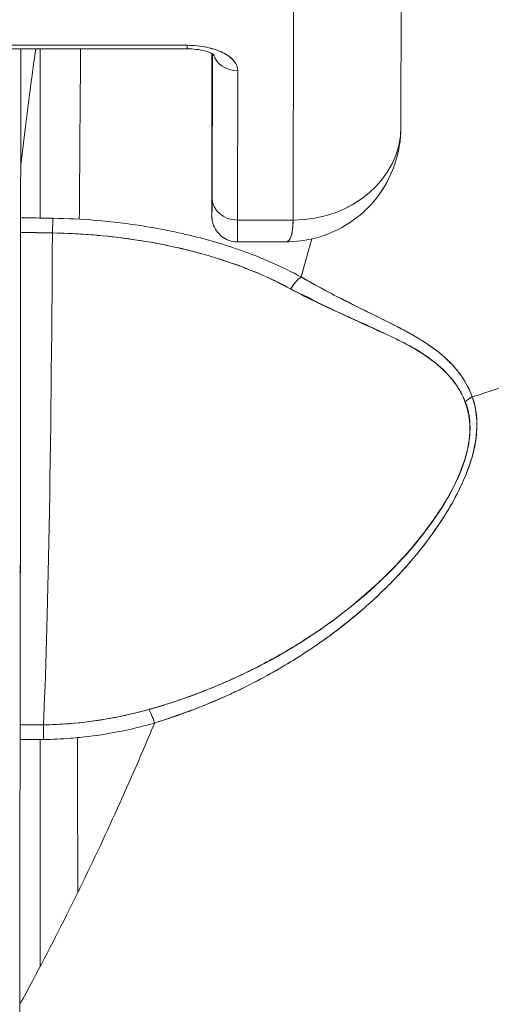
# Model space of a CAD drawing. Header units: inches. Extents: x 15 to 424, y 13 to 263.
# Tile 14 of 125: x 143.341 to 143.685, y 78.241 to 78.958. Entities that reach past the tile are written whole.
import ezdxf

# ---------------------------------------------------------------- set-up
doc = ezdxf.new("R2010")
doc.units = ezdxf.units.IN
doc.header["$LTSCALE"] = 26
doc.header["$MEASUREMENT"] = 0
doc.layers.add('Visible (ANSI)', color=7, linetype='Continuous', lineweight=5)
doc.layers.add('Visible Narrow (ANSI)', color=7, linetype='Continuous', lineweight=5)

msp = doc.modelspace()

# ---------------------------------------------------------------- linework, layer by layer
at = {"layer": 'Visible (ANSI)'}
for p, q in [((143.61966, 79.05683), (143.61927, 78.88027)), ((143.54058, 78.81225), (143.54097, 78.98942)), ((143.54097, 78.98942), (143.54058, 78.81225)), ((143.27392, 78.93714), (143.46329, 78.93714)), ((143.4633, 78.93962), (143.27393, 78.93962)), ((143.27393, 78.93962), (143.4633, 78.93962)), ((143.34198, 78.85015), (143.34198, 78.93714)), ((143.34198, 78.93714), (143.34198, 78.85015)), ((143.34211, 78.93714), (143.34211, 78.85232)), ((143.34211, 78.85232), (143.34211, 78.93714)), ((143.35607, 78.81375), (143.35607, 78.93714)), ((143.48129, 78.93293), (143.48134, 78.86474)), ((143.48134, 78.86474), (143.48129, 78.93293)), ((143.48151, 78.82828), (143.48174, 78.93337)), ((143.48174, 78.93337), (143.48151, 78.82828)), ((143.50003, 78.81225), (143.50027, 78.92111)), ((143.50027, 78.92111), (143.50003, 78.81225)), ((143.48134, 78.86472), (143.48134, 78.86474)), ((143.50003, 78.81225), (143.54058, 78.81225)), ((143.54058, 78.81225), (143.50003, 78.81225)), ((143.53524, 78.79643), (143.49995, 78.79643)), ((143.57301, 78.75632), (143.57301, 78.75636)), ((143.57301, 78.75636), (143.57301, 78.75632)), ((143.57338, 78.75613), (143.57338, 78.75617)), ((143.57338, 78.75617), (143.57338, 78.75613)), ((143.60179, 78.73205), (143.60179, 78.73232)), ((143.60179, 78.54693), (143.60179, 78.54694)), ((143.57338, 78.51388), (143.57338, 78.51392)), ((143.57338, 78.51392), (143.57338, 78.51388)), ((143.34152, 78.44433), (143.35855, 78.44433)), ((143.35607, 78.26803), (143.35607, 78.43369))]:
    msp.add_line(p, q, dxfattribs=at)
for centre, major_axis, ratio, start_param, end_param in [((143.46329, 78.95564), (0, -0.0185), 0.001274, 0, 0.523599), ((143.46329, 78.95564), (0, -0.0185), 0.001274, 0, 0.523599), ((143.46326, 78.92111), (0.03701, 0.00003), 0.5, 6.281715, 7.852511), ((143.48076, 78.69334), (0, -0.47918), 0.001274, 2.094395, 2.096042), ((143.50025, 78.93714), (-0.0185, 0.00004), 0.866025, 0.264148, 1.573343), ((143.50025, 78.93714), (-0.0185, 0.00004), 0.866025, 0.264148, 1.573343), ((143.54053, 78.88044), (0.07874, -0.00017), 0.866025, 4.714936, 6.283185), ((143.54052, 78.88045), (0.07874, -0.00017), 0.865825, 4.714938, 6.283125), ((143.48145, 78.91454), (0, -0.09961), 0.001274, 5.235988, 6.806784), ((143.38333, 78.84839), (0.04129, -0.00321), 0.679814, 3.116096, 3.193182), ((143.34321, 77.46919), (0, -1.68477), 0.001274, 3.751548, 3.788227), ((143.50001, 78.82828), (-0.0185, 0.00004), 0.866025, 0.002547, 1.573343), ((143.50001, 78.82828), (-0.0185, 0.00004), 0.866025, 0.002547, 1.573343), ((143.34194, 78.79781), (0, -0.02008), 0.001273, 3.788223, 4.444304), ((143.36555, 78.79758), (0.00038, 0.02008), 0.026519, 0.647121, 1.302759), ((143.36555, 78.79758), (-0.00038, -0.02007), 0.026516, 3.788619, 4.444286), ((143.49995, 78.91454), (0, -0.11811), 0.001274, 0.000001, 0.523581), ((143.49995, 78.91454), (0, -0.11811), 0.001274, 0, 0.523599), ((143.34123, 78.94913), (0, 0.55118), 0.001274, 3.554795, 4.444304), ((143.34115, 78.36058), (0.74124, 0.0007), 0.597038, 1.537862, 1.569209), ((143.34116, 78.36059), (0.74111, 0.0007), 0.597133, 1.537858, 1.569211), ((143.35384, 78.94913), (0, -0.55118), 0.021273, 0.413203, 1.302303), ((143.35384, 78.94913), (0, 0.55118), 0.021273, 3.555085, 4.443895), ((143.54646, 78.75528), (0.00952, 0.01768), 0.50087, 0.823462, 1.452989), ((143.54646, 78.75528), (-0.00952, -0.01768), 0.500869, 3.965055, 4.594582), ((143.67923, 78.67002), (0.01866, 0.00742), 0.770037, 1.695887, 2.013231), ((143.67922, 78.67002), (-0.01866, -0.00741), 0.770001, 4.837238, 5.154623), ((143.57327, 78.51927), (0, -0.06102), 0.001274, 1.4818, 1.482426), ((143.43961, 78.43763), (-0.00536, 0.01935), 0.114515, 5.109188, 5.871248), ((143.43961, 78.43763), (0.00536, -0.01935), 0.114515, 1.967597, 2.729657), ((143.34153, 78.42592), (0, -0.02008), 0.001275, 3.554684, 4.318925), ((143.3422, 79.88444), (-1.53263, -0.00539), 0.939643, 1.567049, 1.578163), ((143.35872, 78.42601), (0.00022, -0.02008), 0.00316, 1.964382, 2.728188), ((143.35872, 78.42601), (-0.00022, 0.02008), 0.00316, 5.105994, 5.86979), ((143.34146, 78.22535), (0.00002, 0.12731), 0.000143, 1.45, 1.497983)]:
    msp.add_ellipse(centre, major_axis=major_axis, ratio=ratio, start_param=start_param, end_param=end_param, dxfattribs=at)
for points, knots in [([(143.34211, 78.85232), (143.34338, 78.86327), (143.34466, 78.87394), (143.34595, 78.88433), (143.34724, 78.89472), (143.34855, 78.90483), (143.34987, 78.91467), (143.3509, 78.92232), (143.35194, 78.92981), (143.35299, 78.93714)], [0, 0, 0, 0, 0.3333333, 0.3333333, 0.3333333, 0.6666667, 0.6666667, 0.6666667, 0.9261524, 0.9261524, 0.9261524, 0.9261524]), ([(143.38473, 78.81287), (143.38474, 78.81551), (143.38476, 78.81815), (143.38478, 78.82079), (143.38506, 78.85945), (143.38536, 78.89828), (143.38569, 78.93714)], [0.6839093, 0.6839093, 0.6839093, 0.6839093, 0.6930743, 0.6930743, 0.6930743, 0.8270992, 0.8270992, 0.8270992, 0.8270992]), ([(143.46329, 78.93714), (143.46564, 78.93714), (143.46799, 78.93698), (143.47238, 78.93641), (143.47441, 78.936), (143.47786, 78.93506), (143.4793, 78.93453), (143.48144, 78.93357), (143.4822, 78.93313), (143.48307, 78.93253), (143.48327, 78.93234), (143.48327, 78.93234)], [4.713492, 4.713492, 4.713492, 4.713492, 4.967802, 4.967802, 5.215997, 5.215997, 5.446186, 5.446186, 5.650186, 5.650186, 5.82444, 5.82444, 5.82444, 5.82444]), ([(143.50027, 78.92111), (143.50021, 78.92364), (143.4993, 78.92597), (143.49747, 78.92818), (143.49565, 78.93039), (143.4929, 78.93247), (143.48945, 78.9342), (143.486, 78.93593), (143.48183, 78.9373), (143.47742, 78.93821), (143.47301, 78.93913), (143.46836, 78.93958), (143.4633, 78.93962)], [0, 0, 0, 0, 0.25, 0.25, 0.25, 0.5, 0.5, 0.5, 0.75, 0.75, 0.75, 1, 1, 1, 1]), ([(143.67124, 78.68335), (143.67325, 78.68397), (143.67525, 78.6846), (143.67725, 78.68524), (143.68344, 78.68722), (143.68957, 78.68933), (143.69564, 78.69155), (143.70174, 78.69378), (143.70778, 78.69613), (143.71372, 78.6986), (143.71971, 78.70108), (143.72561, 78.70367), (143.73141, 78.70637), (143.73362, 78.70741), (143.73582, 78.70846), (143.73801, 78.70952), (143.74737, 78.71408), (143.75643, 78.71893), (143.76517, 78.72402), (143.7706, 78.72719), (143.77591, 78.73045), (143.78108, 78.73381), (143.78627, 78.73718), (143.79132, 78.74064), (143.79623, 78.74419), (143.80114, 78.74775), (143.80591, 78.75139), (143.81054, 78.75512), (143.81516, 78.75884), (143.81963, 78.76264), (143.82396, 78.76652), (143.83093, 78.77278), (143.83753, 78.77925), (143.84373, 78.78592), (143.84515, 78.78745), (143.84655, 78.78899), (143.84793, 78.79054), (143.85516, 78.79866), (143.86179, 78.80707), (143.86781, 78.81571), (143.87186, 78.82153), (143.87562, 78.82745), (143.87909, 78.83345), (143.88062, 78.8361), (143.8821, 78.83877), (143.88351, 78.84146), (143.88795, 78.84988), (143.89181, 78.85845), (143.89509, 78.86719), (143.89731, 78.87311), (143.89926, 78.8791), (143.90094, 78.88515), (143.9016, 78.88754), (143.90222, 78.88994), (143.90279, 78.89234), (143.9047, 78.90033), (143.9061, 78.90839), (143.90701, 78.91639), (143.90787, 78.92398), (143.90828, 78.93152), (143.90827, 78.93886)], [0, 0, 0, 0, 0.014459, 0.014459, 0.014459, 0.059138, 0.059138, 0.059138, 0.104088, 0.104088, 0.104088, 0.149346, 0.149346, 0.149346, 0.166667, 0.166667, 0.166667, 0.24084, 0.24084, 0.24084, 0.286952, 0.286952, 0.286952, 0.333189, 0.333189, 0.333189, 0.379462, 0.379462, 0.379462, 0.425634, 0.425634, 0.425634, 0.5, 0.5, 0.5, 0.517058, 0.517058, 0.517058, 0.606463, 0.606463, 0.606463, 0.666667, 0.666667, 0.666667, 0.693307, 0.693307, 0.693307, 0.776792, 0.776792, 0.776792, 0.833333, 0.833333, 0.833333, 0.855634, 0.855634, 0.855634, 0.929684, 0.929684, 0.929684, 1, 1, 1, 1]), ([(143.90827, 78.93886), (143.90828, 78.93152), (143.90787, 78.92398), (143.90701, 78.91639), (143.9061, 78.90839), (143.9047, 78.90034), (143.90279, 78.89234), (143.90222, 78.88996), (143.90161, 78.88758), (143.90096, 78.88521), (143.89928, 78.87914), (143.89732, 78.87313), (143.89509, 78.86719), (143.89181, 78.85845), (143.88795, 78.84987), (143.88351, 78.84146), (143.8821, 78.83877), (143.88062, 78.83611), (143.87909, 78.83345), (143.87562, 78.82745), (143.87186, 78.82153), (143.86781, 78.81571), (143.86179, 78.80707), (143.85516, 78.79867), (143.84793, 78.79054), (143.84655, 78.78899), (143.84515, 78.78745), (143.84374, 78.78593), (143.83754, 78.77926), (143.83094, 78.77278), (143.82396, 78.76652), (143.8153, 78.75876), (143.80607, 78.75131), (143.79627, 78.74422), (143.78645, 78.73712), (143.77606, 78.73037), (143.76517, 78.72402), (143.75643, 78.71892), (143.74736, 78.71408), (143.738, 78.70952), (143.73582, 78.70845), (143.73362, 78.70741), (143.73141, 78.70637), (143.72561, 78.70367), (143.71971, 78.70108), (143.71372, 78.6986), (143.70778, 78.69613), (143.70174, 78.69378), (143.69564, 78.69155), (143.68957, 78.68933), (143.68344, 78.68722), (143.67725, 78.68524), (143.67525, 78.6846), (143.67325, 78.68397), (143.67124, 78.68335)], [0, 0, 0, 0, 0.070424, 0.070424, 0.070424, 0.144534, 0.144534, 0.144534, 0.166667, 0.166667, 0.166667, 0.223344, 0.223344, 0.223344, 0.306735, 0.306735, 0.306735, 0.333333, 0.333333, 0.333333, 0.393546, 0.393546, 0.393546, 0.482972, 0.482972, 0.482972, 0.5, 0.5, 0.5, 0.574384, 0.574384, 0.574384, 0.666667, 0.666667, 0.666667, 0.759127, 0.759127, 0.759127, 0.833333, 0.833333, 0.833333, 0.850626, 0.850626, 0.850626, 0.89589, 0.89589, 0.89589, 0.940848, 0.940848, 0.940848, 0.985537, 0.985537, 0.985537, 1, 1, 1, 1]), ([(143.61927, 78.88033), (143.61926, 78.87087), (143.61766, 78.86126), (143.61152, 78.84364), (143.607, 78.83535), (143.59582, 78.82118), (143.58911, 78.81504), (143.57434, 78.80535), (143.5661, 78.80168), (143.55033, 78.79741), (143.54271, 78.79642), (143.53519, 78.79641)], [0, 0, 0, 0, 0.073144, 0.073144, 0.1436616, 0.1436616, 0.2117393, 0.2117393, 0.279548, 0.279548, 0.3380575, 0.3380575, 0.3380575, 0.3380575]), ([(143.48151, 78.82828), (143.4815, 78.82297), (143.48149, 78.81926), (143.48147, 78.81711), (143.48146, 78.81497), (143.48145, 78.8144), (143.48143, 78.81548), (143.48142, 78.81656), (143.48141, 78.81928), (143.48139, 78.82355), (143.48138, 78.82781), (143.48137, 78.83362), (143.48136, 78.84053), (143.48135, 78.84745), (143.48134, 78.85547), (143.48134, 78.86474)], [0, 0, 0, 0, 0.2, 0.2, 0.2, 0.4, 0.4, 0.4, 0.6, 0.6, 0.6, 0.8, 0.8, 0.8, 1, 1, 1, 1]), ([(143.49995, 78.79643), (143.49795, 78.79643), (143.49592, 78.79676), (143.49217, 78.79803), (143.49039, 78.79897), (143.48725, 78.80134), (143.48585, 78.80279), (143.48362, 78.80602), (143.48275, 78.80784), (143.48193, 78.81062), (143.48174, 78.81156), (143.48159, 78.81263), (143.48157, 78.81282), (143.48153, 78.81314), (143.48152, 78.81328), (143.48149, 78.81358), (143.48148, 78.81373), (143.48147, 78.81398), (143.48146, 78.81407), (143.48146, 78.81429), (143.48145, 78.81438), (143.48144, 78.81464), (143.48144, 78.81476), (143.48143, 78.81527), (143.48143, 78.81568), (143.48141, 78.81802), (143.4814, 78.82118), (143.48138, 78.83057), (143.48137, 78.83719), (143.48135, 78.8509), (143.48134, 78.85758), (143.48134, 78.86472)], [0, 0, 0, 0, 0.0152437, 0.0152437, 0.0302108, 0.0302108, 0.0451875, 0.0451875, 0.0601581, 0.0601581, 0.0673092, 0.0673092, 0.0689264, 0.0689264, 0.0702228, 0.0702228, 0.0721464, 0.0721464, 0.074147, 0.074147, 0.0775296, 0.0775296, 0.0857864, 0.0857864, 0.110542, 0.110542, 0.1855583, 0.1855583, 0.2684918, 0.2684918, 0.3313559, 0.3313559, 0.3313559, 0.3313559]), ([(143.34192, 78.81383), (143.34192, 78.81289), (143.34192, 78.81187), (143.34192, 78.81076), (143.34192, 78.80965), (143.34191, 78.80845), (143.34191, 78.80718), (143.34191, 78.80591), (143.34191, 78.80456), (143.34191, 78.80313)], [0, 0, 0, 0, 0.333333, 0.333333, 0.333333, 0.666667, 0.666667, 0.666667, 1, 1, 1, 1]), ([(143.36554, 78.81361), (143.36383, 78.81364), (143.36213, 78.81367), (143.36042, 78.81369), (143.35425, 78.81379), (143.34809, 78.81383), (143.34192, 78.81383)], [0, 0, 0, 0, 0.216888, 0.216888, 0.216888, 1, 1, 1, 1]), ([(143.54643, 78.7708), (143.53299, 78.77813), (143.51824, 78.78465), (143.5024, 78.79024), (143.49948, 78.79127), (143.49652, 78.79227), (143.49352, 78.79324), (143.48022, 78.79755), (143.46622, 78.80121), (143.45172, 78.8042), (143.44527, 78.80553), (143.43871, 78.80672), (143.43208, 78.80778), (143.42047, 78.80963), (143.40862, 78.81105), (143.3966, 78.81203), (143.38635, 78.81288), (143.37598, 78.8134), (143.36554, 78.81361)], [0, 0, 0, 0, 0.281412, 0.281412, 0.281412, 0.333333, 0.333333, 0.333333, 0.563955, 0.563955, 0.563955, 0.666667, 0.666667, 0.666667, 0.846576, 0.846576, 0.846576, 1, 1, 1, 1]), ([(143.53523, 78.79641), (143.53562, 78.79642), (143.53599, 78.79649), (143.53633, 78.79662), (143.53789, 78.79724), (143.53893, 78.79912), (143.53959, 78.80189), (143.53972, 78.80246), (143.53984, 78.80307), (143.53994, 78.80372), (143.54034, 78.80617), (143.54051, 78.80912), (143.54058, 78.81225)], [0.6280519, 0.6280519, 0.6280519, 0.6280519, 0.6650279, 0.6650279, 0.6650279, 0.8333333, 0.8333333, 0.8333333, 0.8681604, 0.8681604, 0.8681604, 0.9997913, 0.9997913, 0.9997913, 0.9997913]), ([(143.54058, 78.81225), (143.54055, 78.80726), (143.5401, 78.80335), (143.53926, 78.80067), (143.53842, 78.798), (143.53717, 78.79656), (143.53548, 78.79644), (143.5354, 78.79643), (143.53532, 78.79643), (143.53524, 78.79643)], [0.0000104, 0.0000104, 0.0000104, 0.0000104, 0.1666667, 0.1666667, 0.1666667, 0.3333333, 0.3333333, 0.3333333, 0.3411809, 0.3411809, 0.3411809, 0.3411809]), ([(143.34191, 78.80313), (143.3419, 78.77154), (143.34189, 78.74118), (143.34187, 78.71176), (143.34185, 78.68234), (143.34183, 78.65387), (143.3418, 78.62721), (143.34178, 78.60054), (143.34175, 78.57569), (143.34172, 78.55288), (143.34169, 78.53008), (143.34166, 78.50932), (143.34163, 78.49117), (143.34159, 78.47301), (143.34155, 78.45745), (143.34152, 78.44431)], [0, 0, 0, 0, 0.2, 0.2, 0.2, 0.4, 0.4, 0.4, 0.6, 0.6, 0.6, 0.8, 0.8, 0.8, 1, 1, 1, 1]), ([(143.36514, 78.80291), (143.37511, 78.80272), (143.38507, 78.80222), (143.39496, 78.80141), (143.41294, 78.79995), (143.43069, 78.79746), (143.44788, 78.79394), (143.46473, 78.7905), (143.48104, 78.78607), (143.49651, 78.78064), (143.51151, 78.77537), (143.5257, 78.76918), (143.53878, 78.7621)], [0, 0, 0, 0, 0.15805, 0.15805, 0.15805, 0.445483, 0.445483, 0.445483, 0.727137, 0.727137, 0.727137, 1, 1, 1, 1]), ([(143.36514, 78.80291), (143.38711, 78.80244), (143.40853, 78.8006), (143.42919, 78.79733), (143.44984, 78.79406), (143.46973, 78.78936), (143.48814, 78.78345), (143.50654, 78.77755), (143.52346, 78.77043), (143.53878, 78.7621)], [0, 0, 0, 0, 0.333333, 0.333333, 0.333333, 0.666667, 0.666667, 0.666667, 1, 1, 1, 1]), ([(143.67124, 78.68335), (143.67089, 78.68429), (143.67053, 78.68523), (143.67014, 78.68616), (143.66905, 78.68876), (143.66778, 78.69133), (143.66631, 78.69386), (143.66477, 78.69652), (143.66301, 78.69914), (143.66101, 78.7017), (143.65963, 78.70347), (143.65813, 78.70522), (143.65652, 78.70694), (143.65569, 78.70782), (143.65483, 78.7087), (143.65394, 78.70956), (143.65119, 78.71224), (143.64816, 78.71484), (143.64485, 78.71736), (143.64137, 78.72001), (143.63758, 78.72258), (143.63352, 78.72509), (143.63227, 78.72586), (143.63099, 78.72663), (143.62969, 78.72739), (143.62656, 78.72923), (143.62328, 78.73105), (143.61986, 78.73286), (143.61483, 78.73552), (143.6095, 78.73818), (143.60391, 78.74094), (143.60014, 78.7428), (143.59625, 78.7447), (143.59224, 78.74667), (143.58999, 78.74778), (143.5877, 78.74891), (143.58539, 78.75006), (143.57899, 78.75324), (143.57233, 78.75662), (143.56545, 78.76027), (143.55927, 78.76354), (143.55292, 78.76702), (143.54643, 78.7708)], [0, 0, 0, 0, 0.028646, 0.028646, 0.028646, 0.108264, 0.108264, 0.108264, 0.191862, 0.191862, 0.191862, 0.25, 0.25, 0.25, 0.279904, 0.279904, 0.279904, 0.37246, 0.37246, 0.37246, 0.469969, 0.469969, 0.469969, 0.5, 0.5, 0.5, 0.572304, 0.572304, 0.572304, 0.678496, 0.678496, 0.678496, 0.75, 0.75, 0.75, 0.790087, 0.790087, 0.790087, 0.900698, 0.900698, 0.900698, 1, 1, 1, 1]), ([(143.67124, 78.68335), (143.66856, 78.69094), (143.6644, 78.69774), (143.65926, 78.70385), (143.65919, 78.70393), (143.65912, 78.70402), (143.65904, 78.7041), (143.65428, 78.70972), (143.64867, 78.71474), (143.64201, 78.7195), (143.64156, 78.71982), (143.6411, 78.72014), (143.64063, 78.72046), (143.63807, 78.72224), (143.63534, 78.72399), (143.63248, 78.72572), (143.63054, 78.72689), (143.62853, 78.72806), (143.62645, 78.72922), (143.62282, 78.73126), (143.61901, 78.73329), (143.61502, 78.73534), (143.614, 78.73586), (143.61296, 78.73639), (143.61192, 78.73692), (143.60749, 78.73916), (143.60287, 78.74145), (143.59804, 78.74382), (143.59371, 78.74595), (143.58921, 78.74816), (143.58458, 78.75048), (143.58416, 78.75069), (143.58373, 78.7509), (143.58331, 78.75112), (143.57947, 78.75305), (143.57552, 78.75505), (143.57149, 78.75714), (143.56724, 78.75935), (143.56289, 78.76165), (143.55846, 78.76407), (143.55452, 78.76622), (143.55051, 78.76846), (143.54643, 78.7708)], [0, 0, 0, 0, 0.2, 0.2, 0.2, 0.202822, 0.202822, 0.202822, 0.387433, 0.387433, 0.387433, 0.4, 0.4, 0.4, 0.469613, 0.469613, 0.469613, 0.517, 0.517, 0.517, 0.6, 0.6, 0.6, 0.621251, 0.621251, 0.621251, 0.71154, 0.71154, 0.71154, 0.792621, 0.792621, 0.792621, 0.8, 0.8, 0.8, 0.866842, 0.866842, 0.866842, 0.937291, 0.937291, 0.937291, 1, 1, 1, 1]), ([(143.53878, 78.7621), (143.5454, 78.75851), (143.55202, 78.75519), (143.55857, 78.75203), (143.56553, 78.74868), (143.57243, 78.74552), (143.57921, 78.74247), (143.58568, 78.73955), (143.59205, 78.73673), (143.59825, 78.73393), (143.60382, 78.73141), (143.60924, 78.72891), (143.61445, 78.72628), (143.61487, 78.72608), (143.61528, 78.72587), (143.61568, 78.72566), (143.62, 78.72346), (143.62418, 78.72124), (143.62818, 78.71893), (143.63215, 78.71664), (143.63594, 78.71425), (143.63951, 78.71171), (143.64273, 78.70942), (143.64576, 78.707), (143.64858, 78.70444), (143.65113, 78.70211), (143.6535, 78.69967), (143.65567, 78.69709), (143.65764, 78.69475), (143.65944, 78.69231), (143.66105, 78.68975), (143.66251, 78.68742), (143.66382, 78.68501), (143.66496, 78.68249), (143.66535, 78.68161), (143.66573, 78.68073), (143.66608, 78.67983)], [0, 0, 0, 0, 0.123264, 0.123264, 0.123264, 0.254167, 0.254167, 0.254167, 0.37913, 0.37913, 0.37913, 0.491157, 0.491157, 0.491157, 0.5, 0.5, 0.5, 0.593399, 0.593399, 0.593399, 0.686267, 0.686267, 0.686267, 0.770296, 0.770296, 0.770296, 0.846506, 0.846506, 0.846506, 0.915548, 0.915548, 0.915548, 0.978208, 0.978208, 0.978208, 1, 1, 1, 1]), ([(143.53878, 78.7621), (143.5558, 78.75373), (143.57117, 78.74601), (143.58535, 78.73947), (143.59953, 78.73292), (143.61252, 78.72754), (143.62361, 78.72166), (143.6347, 78.71577), (143.64389, 78.70939), (143.65094, 78.70242), (143.658, 78.69545), (143.66293, 78.68788), (143.66608, 78.67983)], [0, 0, 0, 0, 0.25, 0.25, 0.25, 0.5, 0.5, 0.5, 0.75, 0.75, 0.75, 1, 1, 1, 1]), ([(143.66608, 78.67983), (143.66804, 78.67483), (143.66925, 78.66936), (143.66955, 78.6635), (143.66981, 78.65852), (143.6694, 78.65325), (143.66839, 78.64783), (143.66793, 78.64536), (143.66734, 78.64286), (143.66663, 78.64032), (143.66421, 78.63171), (143.66035, 78.62282), (143.65565, 78.61405), (143.65513, 78.61308), (143.65459, 78.6121), (143.65405, 78.61113), (143.64944, 78.60289), (143.64405, 78.59478), (143.63812, 78.58689), (143.63102, 78.57743), (143.62316, 78.5683), (143.61471, 78.55956), (143.60921, 78.55387), (143.60345, 78.54835), (143.59747, 78.543), (143.59323, 78.5392), (143.58889, 78.53551), (143.58447, 78.5319), (143.57386, 78.52327), (143.56274, 78.51519), (143.55121, 78.50769), (143.54168, 78.50149), (143.53187, 78.49568), (143.52182, 78.49028), (143.52089, 78.48978), (143.51997, 78.48929), (143.51904, 78.4888), (143.50921, 78.48362), (143.49915, 78.47882), (143.48891, 78.47443), (143.47973, 78.47049), (143.47041, 78.46687), (143.46098, 78.46358), (143.4526, 78.46066), (143.44413, 78.458), (143.43559, 78.45561)], [0, 0, 0, 0, 0.067597, 0.067597, 0.067597, 0.125, 0.125, 0.125, 0.151167, 0.151167, 0.151167, 0.240091, 0.240091, 0.240091, 0.25, 0.25, 0.25, 0.333853, 0.333853, 0.333853, 0.434449, 0.434449, 0.434449, 0.5, 0.5, 0.5, 0.546484, 0.546484, 0.546484, 0.657929, 0.657929, 0.657929, 0.75, 0.75, 0.75, 0.758447, 0.758447, 0.758447, 0.848119, 0.848119, 0.848119, 0.928517, 0.928517, 0.928517, 1, 1, 1, 1]), ([(143.66608, 78.67983), (143.66851, 78.67424), (143.66965, 78.66785), (143.66963, 78.66073), (143.6696, 78.65361), (143.6684, 78.64576), (143.66572, 78.63724), (143.66304, 78.62872), (143.65889, 78.61954), (143.65338, 78.60996), (143.64788, 78.60038), (143.64103, 78.59042), (143.63292, 78.58031), (143.62481, 78.57019), (143.61545, 78.55994), (143.60474, 78.54973), (143.59403, 78.53951), (143.58197, 78.52934), (143.56818, 78.51932), (143.55438, 78.50929), (143.53881, 78.49948), (143.52331, 78.49108), (143.5078, 78.48268), (143.49239, 78.47564), (143.4777, 78.46981), (143.46301, 78.46398), (143.44906, 78.45933), (143.43559, 78.45561)], [0, 0, 0, 0, 0.111111, 0.111111, 0.111111, 0.222222, 0.222222, 0.222222, 0.333333, 0.333333, 0.333333, 0.444444, 0.444444, 0.444444, 0.555556, 0.555556, 0.555556, 0.666667, 0.666667, 0.666667, 0.777778, 0.777778, 0.777778, 0.888889, 0.888889, 0.888889, 1, 1, 1, 1]), ([(143.43958, 78.44568), (143.45364, 78.45015), (143.46854, 78.45544), (143.48346, 78.46175), (143.48806, 78.4637), (143.49266, 78.46574), (143.49725, 78.46789), (143.50115, 78.46971), (143.50503, 78.47161), (143.50889, 78.47356), (143.51833, 78.47835), (143.52759, 78.4835), (143.53643, 78.48883), (143.54202, 78.4922), (143.54745, 78.49564), (143.55265, 78.4991), (143.55649, 78.50166), (143.56021, 78.50423), (143.56381, 78.5068), (143.56442, 78.50724), (143.56502, 78.50767), (143.56561, 78.5081), (143.57661, 78.51606), (143.58652, 78.52413), (143.59564, 78.53231), (143.59601, 78.53264), (143.59638, 78.53297), (143.59674, 78.5333), (143.60728, 78.54282), (143.61678, 78.55251), (143.62516, 78.56213), (143.627, 78.56424), (143.6288, 78.56636), (143.63054, 78.56846), (143.63148, 78.5696), (143.6324, 78.57074), (143.63331, 78.57188), (143.64056, 78.58093), (143.64684, 78.58987), (143.65218, 78.59857), (143.65305, 78.59998), (143.65389, 78.60139), (143.65471, 78.6028), (143.66095, 78.61346), (143.66579, 78.62371), (143.66907, 78.63323), (143.66921, 78.63363), (143.66935, 78.63402), (143.66948, 78.63442), (143.67276, 78.64428), (143.67436, 78.65332), (143.67461, 78.66148), (143.67485, 78.66963), (143.67374, 78.6769), (143.67124, 78.68335)], [0, 0, 0, 0, 0.095523, 0.095523, 0.095523, 0.125, 0.125, 0.125, 0.150006, 0.150006, 0.150006, 0.211266, 0.211266, 0.211266, 0.25, 0.25, 0.25, 0.278579, 0.278579, 0.278579, 0.283368, 0.283368, 0.283368, 0.371453, 0.371453, 0.371453, 0.375, 0.375, 0.375, 0.477463, 0.477463, 0.477463, 0.5, 0.5, 0.5, 0.512193, 0.512193, 0.512193, 0.609209, 0.609209, 0.609209, 0.625, 0.625, 0.625, 0.744987, 0.744987, 0.744987, 0.75, 0.75, 0.75, 0.875, 0.875, 0.875, 1, 1, 1, 1]), ([(143.43958, 78.44568), (143.44843, 78.44838), (143.45703, 78.45131), (143.46535, 78.45444), (143.47516, 78.45813), (143.4846, 78.46207), (143.49364, 78.46622), (143.49703, 78.46777), (143.50036, 78.46935), (143.50364, 78.47095), (143.51072, 78.47442), (143.51755, 78.478), (143.52413, 78.48167), (143.53561, 78.48808), (143.54634, 78.49476), (143.55637, 78.50162), (143.56866, 78.51003), (143.57991, 78.51871), (143.59016, 78.52751), (143.59308, 78.53001), (143.59592, 78.53253), (143.59867, 78.53505), (143.60655, 78.54225), (143.61376, 78.5495), (143.62036, 78.55674), (143.62418, 78.56093), (143.6278, 78.56512), (143.63122, 78.56929), (143.63566, 78.57472), (143.63975, 78.58011), (143.64351, 78.58545), (143.64762, 78.59128), (143.65134, 78.59704), (143.65464, 78.60269), (143.65687, 78.60649), (143.6589, 78.61023), (143.66076, 78.61391), (143.66419, 78.6207), (143.667, 78.62726), (143.66915, 78.63347), (143.6701, 78.63622), (143.67092, 78.63889), (143.67162, 78.64151), (143.67336, 78.64803), (143.67434, 78.65421), (143.67456, 78.66016), (143.67463, 78.66212), (143.67463, 78.66406), (143.67455, 78.66597), (143.67427, 78.67216), (143.67312, 78.67802), (143.67124, 78.68335)], [0, 0, 0, 0, 0.047704, 0.047704, 0.047704, 0.103949, 0.103949, 0.103949, 0.125, 0.125, 0.125, 0.170549, 0.170549, 0.170549, 0.25, 0.25, 0.25, 0.347289, 0.347289, 0.347289, 0.375, 0.375, 0.375, 0.454119, 0.454119, 0.454119, 0.5, 0.5, 0.5, 0.559712, 0.559712, 0.559712, 0.625, 0.625, 0.625, 0.668948, 0.668948, 0.668948, 0.75, 0.75, 0.75, 0.785781, 0.785781, 0.785781, 0.875, 0.875, 0.875, 0.904424, 0.904424, 0.904424, 1, 1, 1, 1]), ([(143.43559, 78.45561), (143.42632, 78.45302), (143.41691, 78.45084), (143.40742, 78.44912), (143.39743, 78.4473), (143.38736, 78.44599), (143.37723, 78.44522), (143.37102, 78.44474), (143.36478, 78.44447), (143.35855, 78.4444)], [0, 0, 0, 0, 0.370836, 0.370836, 0.370836, 0.760631, 0.760631, 0.760631, 1, 1, 1, 1]), ([(143.43559, 78.45561), (143.42706, 78.4532), (143.41865, 78.45124), (143.41001, 78.4496), (143.40138, 78.44796), (143.39252, 78.44667), (143.38395, 78.44581), (143.37538, 78.44495), (143.3671, 78.44449), (143.35855, 78.4444)], [0, 0, 0, 0, 0.333333, 0.333333, 0.333333, 0.666667, 0.666667, 0.666667, 1, 1, 1, 1]), ([(143.34144, 78.24069), (143.34459, 78.24648), (143.34771, 78.25227), (143.35079, 78.25805), (143.36208, 78.27924), (143.37287, 78.30035), (143.38316, 78.32129), (143.39345, 78.34224), (143.40325, 78.36302), (143.41255, 78.38354), (143.42186, 78.40406), (143.43066, 78.42432), (143.43898, 78.44423), (143.43918, 78.44471), (143.43938, 78.44519), (143.43958, 78.44568)], [0, 0, 0, 0, 0.082787, 0.082787, 0.082787, 0.386071, 0.386071, 0.386071, 0.689355, 0.689355, 0.689355, 0.992639, 0.992639, 0.992639, 1, 1, 1, 1]), ([(143.34152, 78.44431), (143.34151, 78.44355), (143.34151, 78.44265), (143.34151, 78.4416), (143.34151, 78.44054), (143.34151, 78.43934), (143.34151, 78.438), (143.3415, 78.43667), (143.3415, 78.43521), (143.3415, 78.43362)], [0, 0, 0, 0, 0.333333, 0.333333, 0.333333, 0.666667, 0.666667, 0.666667, 1, 1, 1, 1]), ([(143.3587, 78.43371), (143.3652, 78.43378), (143.37176, 78.43407), (143.37835, 78.43458), (143.38069, 78.43477), (143.38303, 78.43498), (143.38537, 78.43521), (143.39356, 78.43604), (143.40179, 78.43722), (143.41006, 78.43875), (143.41082, 78.43889), (143.41157, 78.43903), (143.41233, 78.43917), (143.42137, 78.44092), (143.43048, 78.44309), (143.43958, 78.44568)], [0, 0, 0, 0, 0.246085, 0.246085, 0.246085, 0.333333, 0.333333, 0.333333, 0.638792, 0.638792, 0.638792, 0.666667, 0.666667, 0.666667, 1, 1, 1, 1]), ([(143.38368, 78.32236), (143.38363, 78.33567), (143.38358, 78.34898), (143.38353, 78.3623), (143.38345, 78.38655), (143.3834, 78.4108), (143.38336, 78.43502)], [0.1139923, 0.1139923, 0.1139923, 0.1139923, 0.160174, 0.160174, 0.160174, 0.2442987, 0.2442987, 0.2442987, 0.2442987]), ([(143.3415, 78.43362), (143.34149, 78.41305), (143.34148, 78.39219), (143.34147, 78.37099), (143.34147, 78.34978), (143.34146, 78.32822), (143.34145, 78.30649), (143.34145, 78.28475), (143.34144, 78.26284), (143.34144, 78.24069)], [0, 0, 0, 0, 0.333333, 0.333333, 0.333333, 0.666667, 0.666667, 0.666667, 1, 1, 1, 1]), ([(143.3415, 78.43362), (143.34602, 78.43362), (143.35053, 78.43364), (143.35504, 78.43368), (143.35626, 78.43369), (143.35748, 78.4337), (143.3587, 78.43371)], [0, 0, 0, 0, 0.787547, 0.787547, 0.787547, 1, 1, 1, 1])]:
    msp.add_open_spline(points, degree=3, knots=knots, dxfattribs=at)
for points in [[(143.48129, 78.93291), (143.48129, 78.93315), (143.48129, 78.93338), (143.48129, 78.93361)], [(143.48129, 78.93293), (143.48129, 78.93316), (143.48129, 78.93338), (143.48129, 78.93361)], [(143.61927, 78.88044), (143.61927, 78.88034), (143.61927, 78.88023), (143.61927, 78.88012)], [(143.38465, 78.80212), (143.38465, 78.80213), (143.38465, 78.80214), (143.38465, 78.80214)], [(143.54643, 78.7708), (143.54914, 78.78023), (143.55179, 78.78948), (143.55436, 78.79857)], [(143.57334, 78.51385), (143.57334, 78.51386), (143.57334, 78.51388), (143.57334, 78.51389)], [(143.38335, 78.44575), (143.38335, 78.44575), (143.38335, 78.44575), (143.38335, 78.44575)]]:
    msp.add_open_spline(points, degree=3, dxfattribs=at)
at = {"layer": 'Visible Narrow (ANSI)'}
for points in [[(143.53973, 78.80252), (143.53973, 78.80252), (143.53973, 78.80252), (143.53974, 78.80252)], [(143.53639, 78.79665), (143.53639, 78.79665), (143.53639, 78.79665), (143.53639, 78.79665)]]:
    msp.add_open_spline(points, degree=3, dxfattribs=at)
for points, knots in [([(143.54004, 78.80418), (143.54004, 78.80418), (143.54003, 78.80418), (143.54003, 78.80418), (143.54002, 78.80418), (143.54002, 78.80418)], [-0.01044177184, -0.01044177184, -0.01044177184, -0.01044177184, -0.01042946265, -0.01042946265, -0.01037928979, -0.01037928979, -0.01037928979, -0.01037928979]), ([(143.66595, 78.67971), (143.6679, 78.67471), (143.6706, 78.66253), (143.66769, 78.63999), (143.65625, 78.61344), (143.63815, 78.58597), (143.61423, 78.55815), (143.58504, 78.53143), (143.55269, 78.50793), (143.52042, 78.48905), (143.49007, 78.47459), (143.46209, 78.46371), (143.44409, 78.45806), (143.43555, 78.45568)], [-0.9815503, -0.9815503, -0.9815503, -0.9815503, -0.9151637, -0.8333163, -0.7460172, -0.6540194, -0.5554021, -0.4453313, -0.3360086, -0.2374666, -0.1495045, -0.0706196, -0.0004848, -0.0004848, -0.0004848, -0.0004848])]:
    msp.add_open_spline(points, degree=3, knots=knots, dxfattribs=at)

doc.saveas('drawing.dxf')
